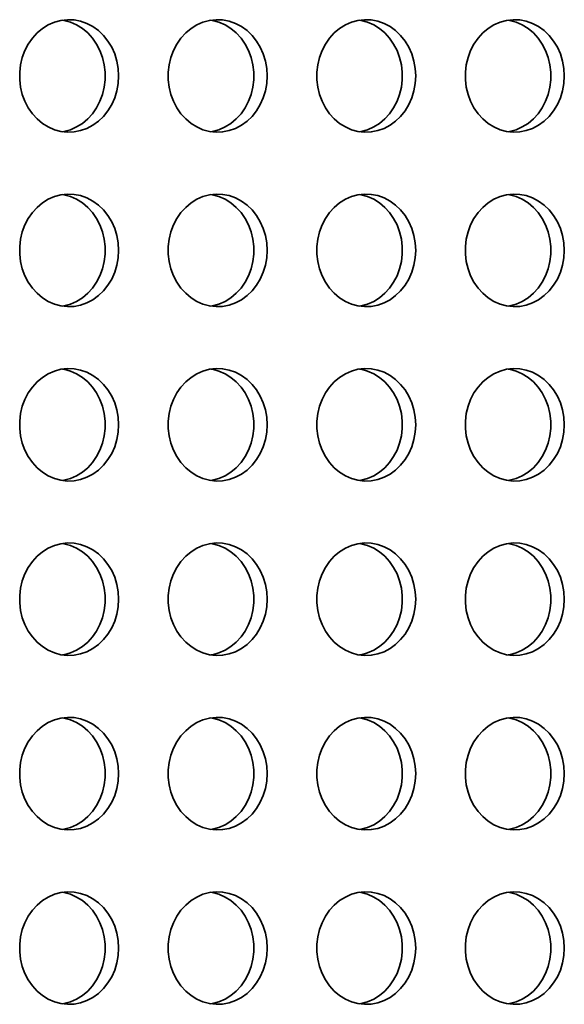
# Model space of a CAD drawing. Header units: millimetres. Extents: x -3920 to 13915, y -406 to 12209.
# Tile 69 of 88: x 8804 to 8997, y 9904 to 10254. Entities that reach past the tile are written whole.
import ezdxf

# ---------------------------------------------------------------- set-up
doc = ezdxf.new("R2010")
doc.units = ezdxf.units.MM
doc.layers.add('几何体', color=7, linetype='Continuous', lineweight=35)

msp = doc.modelspace()

# ---------------------------------------------------------------- linework, layer by layer
at = {"layer": '几何体'}
for points in [[(8838.977, 10233.738), (8838.82, 10236.404), (8838.352, 10239.022), (8837.581, 10241.546), (8836.521, 10243.931), (8835.191, 10246.133), (8833.615, 10248.115), (8831.82, 10249.84), (8829.839, 10251.277), (8827.707, 10252.402), (8825.463, 10253.194), (8823.145, 10253.638), (8820.796, 10253.727), (8818.458, 10253.46), (8816.172, 10252.84), (8813.979, 10251.88), (8811.918, 10250.596), (8810.026, 10249.011), (8808.336, 10247.154), (8806.88, 10245.057), (8805.682, 10242.759), (8804.765, 10240.299), (8804.144, 10237.722), (8803.83, 10235.074), (8803.83, 10232.403), (8804.144, 10229.755), (8804.765, 10227.178), (8805.682, 10224.718), (8806.88, 10222.419), (8808.336, 10220.323), (8810.026, 10218.465), (8811.918, 10216.881), (8813.979, 10215.597), (8816.172, 10214.636), (8818.458, 10214.017), (8820.796, 10213.75), (8823.145, 10213.839), (8825.463, 10214.283), (8827.707, 10215.075), (8829.839, 10216.199), (8831.82, 10217.637), (8833.615, 10219.362), (8835.191, 10221.343), (8836.521, 10223.546), (8837.581, 10225.931), (8838.352, 10228.455), (8838.82, 10231.073), (8838.977, 10233.738)], [(8819.006, 10253.555), (8819.554, 10253.46), (8821.84, 10252.84), (8824.034, 10251.88), (8826.095, 10250.596), (8827.987, 10249.011), (8829.676, 10247.154), (8831.132, 10245.057), (8832.33, 10242.759), (8833.248, 10240.299), (8833.869, 10237.722), (8834.182, 10235.074), (8834.182, 10232.403), (8833.869, 10229.755), (8833.248, 10227.178), (8832.33, 10224.718), (8831.132, 10222.419), (8829.676, 10220.323), (8827.987, 10218.465), (8826.095, 10216.881), (8824.034, 10215.597), (8821.84, 10214.636), (8819.554, 10214.017), (8819.006, 10213.922)], [(8891.756, 10233.738), (8891.599, 10236.404), (8891.131, 10239.022), (8890.36, 10241.546), (8889.3, 10243.931), (8887.97, 10246.133), (8886.394, 10248.115), (8884.599, 10249.84), (8882.618, 10251.277), (8880.486, 10252.402), (8878.242, 10253.194), (8875.924, 10253.638), (8873.575, 10253.727), (8871.237, 10253.46), (8868.951, 10252.84), (8866.758, 10251.88), (8864.697, 10250.596), (8862.805, 10249.011), (8861.115, 10247.154), (8859.659, 10245.057), (8858.461, 10242.759), (8857.544, 10240.299), (8856.923, 10237.722), (8856.61, 10235.074), (8856.61, 10232.403), (8856.923, 10229.755), (8857.544, 10227.178), (8858.461, 10224.718), (8859.659, 10222.419), (8861.115, 10220.323), (8862.805, 10218.465), (8864.697, 10216.881), (8866.758, 10215.597), (8868.951, 10214.636), (8871.237, 10214.017), (8873.575, 10213.75), (8875.924, 10213.839), (8878.242, 10214.283), (8880.486, 10215.075), (8882.618, 10216.199), (8884.599, 10217.637), (8886.394, 10219.362), (8887.97, 10221.343), (8889.3, 10223.546), (8890.36, 10225.931), (8891.131, 10228.455), (8891.599, 10231.073), (8891.756, 10233.738)], [(8871.785, 10253.555), (8872.333, 10253.46), (8874.62, 10252.84), (8876.813, 10251.88), (8878.874, 10250.596), (8880.766, 10249.011), (8882.455, 10247.154), (8883.912, 10245.057), (8885.109, 10242.759), (8886.027, 10240.299), (8886.648, 10237.722), (8886.961, 10235.074), (8886.961, 10232.403), (8886.648, 10229.755), (8886.027, 10227.178), (8885.109, 10224.718), (8883.912, 10222.419), (8882.455, 10220.323), (8880.766, 10218.465), (8878.874, 10216.881), (8876.813, 10215.597), (8874.62, 10214.636), (8872.333, 10214.017), (8871.785, 10213.922)], [(8944.535, 10233.738), (8944.378, 10236.404), (8943.91, 10239.022), (8943.139, 10241.546), (8942.08, 10243.931), (8940.749, 10246.133), (8939.173, 10248.115), (8937.378, 10249.84), (8935.397, 10251.277), (8933.266, 10252.402), (8931.021, 10253.194), (8928.703, 10253.638), (8926.355, 10253.727), (8924.016, 10253.46), (8921.73, 10252.84), (8919.537, 10251.88), (8917.476, 10250.596), (8915.584, 10249.011), (8913.895, 10247.154), (8912.438, 10245.057), (8911.24, 10242.759), (8910.323, 10240.299), (8909.702, 10237.722), (8909.389, 10235.074), (8909.389, 10232.403), (8909.702, 10229.755), (8910.323, 10227.178), (8911.24, 10224.718), (8912.438, 10222.419), (8913.895, 10220.323), (8915.584, 10218.465), (8917.476, 10216.881), (8919.537, 10215.597), (8921.73, 10214.636), (8924.016, 10214.017), (8926.355, 10213.75), (8928.703, 10213.839), (8931.021, 10214.283), (8933.266, 10215.075), (8935.397, 10216.199), (8937.378, 10217.637), (8939.173, 10219.362), (8940.749, 10221.343), (8942.08, 10223.546), (8943.139, 10225.931), (8943.91, 10228.455), (8944.378, 10231.073), (8944.535, 10233.738)], [(8924.564, 10253.555), (8925.112, 10253.46), (8927.399, 10252.84), (8929.592, 10251.88), (8931.653, 10250.596), (8933.545, 10249.011), (8935.234, 10247.154), (8936.691, 10245.057), (8937.888, 10242.759), (8938.806, 10240.299), (8939.427, 10237.722), (8939.74, 10235.074), (8939.74, 10232.403), (8939.427, 10229.755), (8938.806, 10227.178), (8937.888, 10224.718), (8936.691, 10222.419), (8935.234, 10220.323), (8933.545, 10218.465), (8931.653, 10216.881), (8929.592, 10215.597), (8927.399, 10214.636), (8925.112, 10214.017), (8924.564, 10213.922)], [(8997.315, 10233.738), (8997.158, 10236.404), (8996.689, 10239.022), (8995.919, 10241.546), (8994.859, 10243.931), (8993.529, 10246.133), (8991.952, 10248.115), (8990.157, 10249.84), (8988.176, 10251.277), (8986.045, 10252.402), (8983.8, 10253.194), (8981.483, 10253.638), (8979.134, 10253.727), (8976.795, 10253.46), (8974.509, 10252.84), (8972.316, 10251.88), (8970.255, 10250.596), (8968.363, 10249.011), (8966.674, 10247.154), (8965.217, 10245.057), (8964.019, 10242.759), (8963.102, 10240.299), (8962.481, 10237.722), (8962.168, 10235.074), (8962.168, 10232.403), (8962.481, 10229.755), (8963.102, 10227.178), (8964.019, 10224.718), (8965.217, 10222.419), (8966.674, 10220.323), (8968.363, 10218.465), (8970.255, 10216.881), (8972.316, 10215.597), (8974.509, 10214.636), (8976.795, 10214.017), (8979.134, 10213.75), (8981.483, 10213.839), (8983.8, 10214.283), (8986.045, 10215.075), (8988.176, 10216.199), (8990.157, 10217.637), (8991.952, 10219.362), (8993.529, 10221.343), (8994.859, 10223.546), (8995.919, 10225.931), (8996.689, 10228.455), (8997.158, 10231.073), (8997.315, 10233.738)], [(8977.343, 10253.555), (8977.892, 10253.46), (8980.178, 10252.84), (8982.371, 10251.88), (8984.432, 10250.596), (8986.324, 10249.011), (8988.013, 10247.154), (8989.47, 10245.057), (8990.667, 10242.759), (8991.585, 10240.299), (8992.206, 10237.722), (8992.519, 10235.074), (8992.519, 10232.403), (8992.206, 10229.755), (8991.585, 10227.178), (8990.667, 10224.718), (8989.47, 10222.419), (8988.013, 10220.323), (8986.324, 10218.465), (8984.432, 10216.881), (8982.371, 10215.597), (8980.178, 10214.636), (8977.892, 10214.017), (8977.343, 10213.922)], [(8838.977, 10171.738), (8838.82, 10174.404), (8838.352, 10177.022), (8837.581, 10179.546), (8836.521, 10181.931), (8835.191, 10184.133), (8833.615, 10186.115), (8831.82, 10187.84), (8829.839, 10189.277), (8827.707, 10190.402), (8825.463, 10191.194), (8823.145, 10191.638), (8820.796, 10191.727), (8818.458, 10191.46), (8816.172, 10190.84), (8813.979, 10189.88), (8811.918, 10188.596), (8810.026, 10187.011), (8808.336, 10185.154), (8806.88, 10183.057), (8805.682, 10180.759), (8804.765, 10178.299), (8804.144, 10175.722), (8803.83, 10173.074), (8803.83, 10170.403), (8804.144, 10167.755), (8804.765, 10165.178), (8805.682, 10162.718), (8806.88, 10160.419), (8808.336, 10158.323), (8810.026, 10156.465), (8811.918, 10154.881), (8813.979, 10153.597), (8816.172, 10152.636), (8818.458, 10152.017), (8820.796, 10151.75), (8823.145, 10151.839), (8825.463, 10152.283), (8827.707, 10153.075), (8829.839, 10154.199), (8831.82, 10155.637), (8833.615, 10157.362), (8835.191, 10159.343), (8836.521, 10161.546), (8837.581, 10163.931), (8838.352, 10166.455), (8838.82, 10169.073), (8838.977, 10171.738)], [(8819.006, 10191.555), (8819.554, 10191.46), (8821.84, 10190.84), (8824.034, 10189.88), (8826.095, 10188.596), (8827.987, 10187.011), (8829.676, 10185.154), (8831.132, 10183.057), (8832.33, 10180.759), (8833.248, 10178.299), (8833.869, 10175.722), (8834.182, 10173.074), (8834.182, 10170.403), (8833.869, 10167.755), (8833.248, 10165.178), (8832.33, 10162.718), (8831.132, 10160.419), (8829.676, 10158.323), (8827.987, 10156.465), (8826.095, 10154.881), (8824.034, 10153.597), (8821.84, 10152.636), (8819.554, 10152.017), (8819.006, 10151.922)], [(8891.756, 10171.738), (8891.599, 10174.404), (8891.131, 10177.022), (8890.36, 10179.546), (8889.3, 10181.931), (8887.97, 10184.133), (8886.394, 10186.115), (8884.599, 10187.84), (8882.618, 10189.277), (8880.486, 10190.402), (8878.242, 10191.194), (8875.924, 10191.638), (8873.575, 10191.727), (8871.237, 10191.46), (8868.951, 10190.84), (8866.758, 10189.88), (8864.697, 10188.596), (8862.805, 10187.011), (8861.115, 10185.154), (8859.659, 10183.057), (8858.461, 10180.759), (8857.544, 10178.299), (8856.923, 10175.722), (8856.61, 10173.074), (8856.61, 10170.403), (8856.923, 10167.755), (8857.544, 10165.178), (8858.461, 10162.718), (8859.659, 10160.419), (8861.115, 10158.323), (8862.805, 10156.465), (8864.697, 10154.881), (8866.758, 10153.597), (8868.951, 10152.636), (8871.237, 10152.017), (8873.575, 10151.75), (8875.924, 10151.839), (8878.242, 10152.283), (8880.486, 10153.075), (8882.618, 10154.199), (8884.599, 10155.637), (8886.394, 10157.362), (8887.97, 10159.343), (8889.3, 10161.546), (8890.36, 10163.931), (8891.131, 10166.455), (8891.599, 10169.073), (8891.756, 10171.738)], [(8871.785, 10191.555), (8872.333, 10191.46), (8874.62, 10190.84), (8876.813, 10189.88), (8878.874, 10188.596), (8880.766, 10187.011), (8882.455, 10185.154), (8883.912, 10183.057), (8885.109, 10180.759), (8886.027, 10178.299), (8886.648, 10175.722), (8886.961, 10173.074), (8886.961, 10170.403), (8886.648, 10167.755), (8886.027, 10165.178), (8885.109, 10162.718), (8883.912, 10160.419), (8882.455, 10158.323), (8880.766, 10156.465), (8878.874, 10154.881), (8876.813, 10153.597), (8874.62, 10152.636), (8872.333, 10152.017), (8871.785, 10151.922)], [(8944.535, 10171.738), (8944.378, 10174.404), (8943.91, 10177.022), (8943.139, 10179.546), (8942.08, 10181.931), (8940.749, 10184.133), (8939.173, 10186.115), (8937.378, 10187.84), (8935.397, 10189.277), (8933.266, 10190.402), (8931.021, 10191.194), (8928.703, 10191.638), (8926.355, 10191.727), (8924.016, 10191.46), (8921.73, 10190.84), (8919.537, 10189.88), (8917.476, 10188.596), (8915.584, 10187.011), (8913.895, 10185.154), (8912.438, 10183.057), (8911.24, 10180.759), (8910.323, 10178.299), (8909.702, 10175.722), (8909.389, 10173.074), (8909.389, 10170.403), (8909.702, 10167.755), (8910.323, 10165.178), (8911.24, 10162.718), (8912.438, 10160.419), (8913.895, 10158.323), (8915.584, 10156.465), (8917.476, 10154.881), (8919.537, 10153.597), (8921.73, 10152.636), (8924.016, 10152.017), (8926.355, 10151.75), (8928.703, 10151.839), (8931.021, 10152.283), (8933.266, 10153.075), (8935.397, 10154.199), (8937.378, 10155.637), (8939.173, 10157.362), (8940.749, 10159.343), (8942.08, 10161.546), (8943.139, 10163.931), (8943.91, 10166.455), (8944.378, 10169.073), (8944.535, 10171.738)], [(8924.564, 10191.555), (8925.112, 10191.46), (8927.399, 10190.84), (8929.592, 10189.88), (8931.653, 10188.596), (8933.545, 10187.011), (8935.234, 10185.154), (8936.691, 10183.057), (8937.888, 10180.759), (8938.806, 10178.299), (8939.427, 10175.722), (8939.74, 10173.074), (8939.74, 10170.403), (8939.427, 10167.755), (8938.806, 10165.178), (8937.888, 10162.718), (8936.691, 10160.419), (8935.234, 10158.323), (8933.545, 10156.465), (8931.653, 10154.881), (8929.592, 10153.597), (8927.399, 10152.636), (8925.112, 10152.017), (8924.564, 10151.922)], [(8997.315, 10171.738), (8997.158, 10174.404), (8996.689, 10177.022), (8995.919, 10179.546), (8994.859, 10181.931), (8993.529, 10184.133), (8991.952, 10186.115), (8990.157, 10187.84), (8988.176, 10189.277), (8986.045, 10190.402), (8983.8, 10191.194), (8981.483, 10191.638), (8979.134, 10191.727), (8976.795, 10191.46), (8974.509, 10190.84), (8972.316, 10189.88), (8970.255, 10188.596), (8968.363, 10187.011), (8966.674, 10185.154), (8965.217, 10183.057), (8964.019, 10180.759), (8963.102, 10178.299), (8962.481, 10175.722), (8962.168, 10173.074), (8962.168, 10170.403), (8962.481, 10167.755), (8963.102, 10165.178), (8964.019, 10162.718), (8965.217, 10160.419), (8966.674, 10158.323), (8968.363, 10156.465), (8970.255, 10154.881), (8972.316, 10153.597), (8974.509, 10152.636), (8976.795, 10152.017), (8979.134, 10151.75), (8981.483, 10151.839), (8983.8, 10152.283), (8986.045, 10153.075), (8988.176, 10154.199), (8990.157, 10155.637), (8991.952, 10157.362), (8993.529, 10159.343), (8994.859, 10161.546), (8995.919, 10163.931), (8996.689, 10166.455), (8997.158, 10169.073), (8997.315, 10171.738)], [(8977.343, 10191.555), (8977.892, 10191.46), (8980.178, 10190.84), (8982.371, 10189.88), (8984.432, 10188.596), (8986.324, 10187.011), (8988.013, 10185.154), (8989.47, 10183.057), (8990.667, 10180.759), (8991.585, 10178.299), (8992.206, 10175.722), (8992.519, 10173.074), (8992.519, 10170.403), (8992.206, 10167.755), (8991.585, 10165.178), (8990.667, 10162.718), (8989.47, 10160.419), (8988.013, 10158.323), (8986.324, 10156.465), (8984.432, 10154.881), (8982.371, 10153.597), (8980.178, 10152.636), (8977.892, 10152.017), (8977.343, 10151.922)], [(8838.977, 10109.738), (8838.82, 10112.404), (8838.352, 10115.022), (8837.581, 10117.546), (8836.521, 10119.931), (8835.191, 10122.133), (8833.615, 10124.115), (8831.82, 10125.84), (8829.839, 10127.277), (8827.707, 10128.402), (8825.463, 10129.194), (8823.145, 10129.638), (8820.796, 10129.727), (8818.458, 10129.46), (8816.172, 10128.84), (8813.979, 10127.88), (8811.918, 10126.596), (8810.026, 10125.011), (8808.336, 10123.154), (8806.88, 10121.057), (8805.682, 10118.759), (8804.765, 10116.299), (8804.144, 10113.722), (8803.83, 10111.074), (8803.83, 10108.403), (8804.144, 10105.755), (8804.765, 10103.178), (8805.682, 10100.718), (8806.88, 10098.419), (8808.336, 10096.323), (8810.026, 10094.465), (8811.918, 10092.881), (8813.979, 10091.597), (8816.172, 10090.636), (8818.458, 10090.017), (8820.796, 10089.75), (8823.145, 10089.839), (8825.463, 10090.283), (8827.707, 10091.075), (8829.839, 10092.199), (8831.82, 10093.637), (8833.615, 10095.362), (8835.191, 10097.343), (8836.521, 10099.546), (8837.581, 10101.931), (8838.352, 10104.455), (8838.82, 10107.073), (8838.977, 10109.738)], [(8819.006, 10129.555), (8819.554, 10129.46), (8821.84, 10128.84), (8824.034, 10127.88), (8826.095, 10126.596), (8827.987, 10125.011), (8829.676, 10123.154), (8831.132, 10121.057), (8832.33, 10118.759), (8833.248, 10116.299), (8833.869, 10113.722), (8834.182, 10111.074), (8834.182, 10108.403), (8833.869, 10105.755), (8833.248, 10103.178), (8832.33, 10100.718), (8831.132, 10098.419), (8829.676, 10096.323), (8827.987, 10094.465), (8826.095, 10092.881), (8824.034, 10091.597), (8821.84, 10090.636), (8819.554, 10090.017), (8819.006, 10089.922)], [(8891.756, 10109.738), (8891.599, 10112.404), (8891.131, 10115.022), (8890.36, 10117.546), (8889.3, 10119.931), (8887.97, 10122.133), (8886.394, 10124.115), (8884.599, 10125.84), (8882.618, 10127.277), (8880.486, 10128.402), (8878.242, 10129.194), (8875.924, 10129.638), (8873.575, 10129.727), (8871.237, 10129.46), (8868.951, 10128.84), (8866.758, 10127.88), (8864.697, 10126.596), (8862.805, 10125.011), (8861.115, 10123.154), (8859.659, 10121.057), (8858.461, 10118.759), (8857.544, 10116.299), (8856.923, 10113.722), (8856.61, 10111.074), (8856.61, 10108.403), (8856.923, 10105.755), (8857.544, 10103.178), (8858.461, 10100.718), (8859.659, 10098.419), (8861.115, 10096.323), (8862.805, 10094.465), (8864.697, 10092.881), (8866.758, 10091.597), (8868.951, 10090.636), (8871.237, 10090.017), (8873.575, 10089.75), (8875.924, 10089.839), (8878.242, 10090.283), (8880.486, 10091.075), (8882.618, 10092.199), (8884.599, 10093.637), (8886.394, 10095.362), (8887.97, 10097.343), (8889.3, 10099.546), (8890.36, 10101.931), (8891.131, 10104.455), (8891.599, 10107.073), (8891.756, 10109.738)], [(8871.785, 10129.555), (8872.333, 10129.46), (8874.62, 10128.84), (8876.813, 10127.88), (8878.874, 10126.596), (8880.766, 10125.011), (8882.455, 10123.154), (8883.912, 10121.057), (8885.109, 10118.759), (8886.027, 10116.299), (8886.648, 10113.722), (8886.961, 10111.074), (8886.961, 10108.403), (8886.648, 10105.755), (8886.027, 10103.178), (8885.109, 10100.718), (8883.912, 10098.419), (8882.455, 10096.323), (8880.766, 10094.465), (8878.874, 10092.881), (8876.813, 10091.597), (8874.62, 10090.636), (8872.333, 10090.017), (8871.785, 10089.922)], [(8944.535, 10109.738), (8944.378, 10112.404), (8943.91, 10115.022), (8943.139, 10117.546), (8942.08, 10119.931), (8940.749, 10122.133), (8939.173, 10124.115), (8937.378, 10125.84), (8935.397, 10127.277), (8933.266, 10128.402), (8931.021, 10129.194), (8928.703, 10129.638), (8926.355, 10129.727), (8924.016, 10129.46), (8921.73, 10128.84), (8919.537, 10127.88), (8917.476, 10126.596), (8915.584, 10125.011), (8913.895, 10123.154), (8912.438, 10121.057), (8911.24, 10118.759), (8910.323, 10116.299), (8909.702, 10113.722), (8909.389, 10111.074), (8909.389, 10108.403), (8909.702, 10105.755), (8910.323, 10103.178), (8911.24, 10100.718), (8912.438, 10098.419), (8913.895, 10096.323), (8915.584, 10094.465), (8917.476, 10092.881), (8919.537, 10091.597), (8921.73, 10090.636), (8924.016, 10090.017), (8926.355, 10089.75), (8928.703, 10089.839), (8931.021, 10090.283), (8933.266, 10091.075), (8935.397, 10092.199), (8937.378, 10093.637), (8939.173, 10095.362), (8940.749, 10097.343), (8942.08, 10099.546), (8943.139, 10101.931), (8943.91, 10104.455), (8944.378, 10107.073), (8944.535, 10109.738)], [(8924.564, 10129.555), (8925.112, 10129.46), (8927.399, 10128.84), (8929.592, 10127.88), (8931.653, 10126.596), (8933.545, 10125.011), (8935.234, 10123.154), (8936.691, 10121.057), (8937.888, 10118.759), (8938.806, 10116.299), (8939.427, 10113.722), (8939.74, 10111.074), (8939.74, 10108.403), (8939.427, 10105.755), (8938.806, 10103.178), (8937.888, 10100.718), (8936.691, 10098.419), (8935.234, 10096.323), (8933.545, 10094.465), (8931.653, 10092.881), (8929.592, 10091.597), (8927.399, 10090.636), (8925.112, 10090.017), (8924.564, 10089.922)], [(8997.315, 10109.738), (8997.158, 10112.404), (8996.689, 10115.022), (8995.919, 10117.546), (8994.859, 10119.931), (8993.529, 10122.133), (8991.952, 10124.115), (8990.157, 10125.84), (8988.176, 10127.277), (8986.045, 10128.402), (8983.8, 10129.194), (8981.483, 10129.638), (8979.134, 10129.727), (8976.795, 10129.46), (8974.509, 10128.84), (8972.316, 10127.88), (8970.255, 10126.596), (8968.363, 10125.011), (8966.674, 10123.154), (8965.217, 10121.057), (8964.019, 10118.759), (8963.102, 10116.299), (8962.481, 10113.722), (8962.168, 10111.074), (8962.168, 10108.403), (8962.481, 10105.755), (8963.102, 10103.178), (8964.019, 10100.718), (8965.217, 10098.419), (8966.674, 10096.323), (8968.363, 10094.465), (8970.255, 10092.881), (8972.316, 10091.597), (8974.509, 10090.636), (8976.795, 10090.017), (8979.134, 10089.75), (8981.483, 10089.839), (8983.8, 10090.283), (8986.045, 10091.075), (8988.176, 10092.199), (8990.157, 10093.637), (8991.952, 10095.362), (8993.529, 10097.343), (8994.859, 10099.546), (8995.919, 10101.931), (8996.689, 10104.455), (8997.158, 10107.073), (8997.315, 10109.738)], [(8977.343, 10129.555), (8977.892, 10129.46), (8980.178, 10128.84), (8982.371, 10127.88), (8984.432, 10126.596), (8986.324, 10125.011), (8988.013, 10123.154), (8989.47, 10121.057), (8990.667, 10118.759), (8991.585, 10116.299), (8992.206, 10113.722), (8992.519, 10111.074), (8992.519, 10108.403), (8992.206, 10105.755), (8991.585, 10103.178), (8990.667, 10100.718), (8989.47, 10098.419), (8988.013, 10096.323), (8986.324, 10094.465), (8984.432, 10092.881), (8982.371, 10091.597), (8980.178, 10090.636), (8977.892, 10090.017), (8977.343, 10089.922)], [(8838.977, 10047.738), (8838.82, 10050.404), (8838.352, 10053.022), (8837.581, 10055.546), (8836.521, 10057.931), (8835.191, 10060.133), (8833.615, 10062.115), (8831.82, 10063.84), (8829.839, 10065.277), (8827.707, 10066.402), (8825.463, 10067.194), (8823.145, 10067.638), (8820.796, 10067.727), (8818.458, 10067.46), (8816.172, 10066.84), (8813.979, 10065.88), (8811.918, 10064.596), (8810.026, 10063.011), (8808.336, 10061.154), (8806.88, 10059.057), (8805.682, 10056.759), (8804.765, 10054.299), (8804.144, 10051.722), (8803.83, 10049.074), (8803.83, 10046.403), (8804.144, 10043.755), (8804.765, 10041.178), (8805.682, 10038.718), (8806.88, 10036.419), (8808.336, 10034.323), (8810.026, 10032.465), (8811.918, 10030.881), (8813.979, 10029.597), (8816.172, 10028.636), (8818.458, 10028.017), (8820.796, 10027.75), (8823.145, 10027.839), (8825.463, 10028.283), (8827.707, 10029.075), (8829.839, 10030.199), (8831.82, 10031.637), (8833.615, 10033.362), (8835.191, 10035.343), (8836.521, 10037.546), (8837.581, 10039.931), (8838.352, 10042.455), (8838.82, 10045.073), (8838.977, 10047.738)], [(8819.006, 10067.555), (8819.554, 10067.46), (8821.84, 10066.84), (8824.034, 10065.88), (8826.095, 10064.596), (8827.987, 10063.011), (8829.676, 10061.154), (8831.132, 10059.057), (8832.33, 10056.759), (8833.248, 10054.299), (8833.869, 10051.722), (8834.182, 10049.074), (8834.182, 10046.403), (8833.869, 10043.755), (8833.248, 10041.178), (8832.33, 10038.718), (8831.132, 10036.419), (8829.676, 10034.323), (8827.987, 10032.465), (8826.095, 10030.881), (8824.034, 10029.597), (8821.84, 10028.636), (8819.554, 10028.017), (8819.006, 10027.922)], [(8891.756, 10047.738), (8891.599, 10050.404), (8891.131, 10053.022), (8890.36, 10055.546), (8889.3, 10057.931), (8887.97, 10060.133), (8886.394, 10062.115), (8884.599, 10063.84), (8882.618, 10065.277), (8880.486, 10066.402), (8878.242, 10067.194), (8875.924, 10067.638), (8873.575, 10067.727), (8871.237, 10067.46), (8868.951, 10066.84), (8866.758, 10065.88), (8864.697, 10064.596), (8862.805, 10063.011), (8861.115, 10061.154), (8859.659, 10059.057), (8858.461, 10056.759), (8857.544, 10054.299), (8856.923, 10051.722), (8856.61, 10049.074), (8856.61, 10046.403), (8856.923, 10043.755), (8857.544, 10041.178), (8858.461, 10038.718), (8859.659, 10036.419), (8861.115, 10034.323), (8862.805, 10032.465), (8864.697, 10030.881), (8866.758, 10029.597), (8868.951, 10028.636), (8871.237, 10028.017), (8873.575, 10027.75), (8875.924, 10027.839), (8878.242, 10028.283), (8880.486, 10029.075), (8882.618, 10030.199), (8884.599, 10031.637), (8886.394, 10033.362), (8887.97, 10035.343), (8889.3, 10037.546), (8890.36, 10039.931), (8891.131, 10042.455), (8891.599, 10045.073), (8891.756, 10047.738)], [(8871.785, 10067.555), (8872.333, 10067.46), (8874.62, 10066.84), (8876.813, 10065.88), (8878.874, 10064.596), (8880.766, 10063.011), (8882.455, 10061.154), (8883.912, 10059.057), (8885.109, 10056.759), (8886.027, 10054.299), (8886.648, 10051.722), (8886.961, 10049.074), (8886.961, 10046.403), (8886.648, 10043.755), (8886.027, 10041.178), (8885.109, 10038.718), (8883.912, 10036.419), (8882.455, 10034.323), (8880.766, 10032.465), (8878.874, 10030.881), (8876.813, 10029.597), (8874.62, 10028.636), (8872.333, 10028.017), (8871.785, 10027.922)], [(8944.535, 10047.738), (8944.378, 10050.404), (8943.91, 10053.022), (8943.139, 10055.546), (8942.08, 10057.931), (8940.749, 10060.133), (8939.173, 10062.115), (8937.378, 10063.84), (8935.397, 10065.277), (8933.266, 10066.402), (8931.021, 10067.194), (8928.703, 10067.638), (8926.355, 10067.727), (8924.016, 10067.46), (8921.73, 10066.84), (8919.537, 10065.88), (8917.476, 10064.596), (8915.584, 10063.011), (8913.895, 10061.154), (8912.438, 10059.057), (8911.24, 10056.759), (8910.323, 10054.299), (8909.702, 10051.722), (8909.389, 10049.074), (8909.389, 10046.403), (8909.702, 10043.755), (8910.323, 10041.178), (8911.24, 10038.718), (8912.438, 10036.419), (8913.895, 10034.323), (8915.584, 10032.465), (8917.476, 10030.881), (8919.537, 10029.597), (8921.73, 10028.636), (8924.016, 10028.017), (8926.355, 10027.75), (8928.703, 10027.839), (8931.021, 10028.283), (8933.266, 10029.075), (8935.397, 10030.199), (8937.378, 10031.637), (8939.173, 10033.362), (8940.749, 10035.343), (8942.08, 10037.546), (8943.139, 10039.931), (8943.91, 10042.455), (8944.378, 10045.073), (8944.535, 10047.738)], [(8924.564, 10067.555), (8925.112, 10067.46), (8927.399, 10066.84), (8929.592, 10065.88), (8931.653, 10064.596), (8933.545, 10063.011), (8935.234, 10061.154), (8936.691, 10059.057), (8937.888, 10056.759), (8938.806, 10054.299), (8939.427, 10051.722), (8939.74, 10049.074), (8939.74, 10046.403), (8939.427, 10043.755), (8938.806, 10041.178), (8937.888, 10038.718), (8936.691, 10036.419), (8935.234, 10034.323), (8933.545, 10032.465), (8931.653, 10030.881), (8929.592, 10029.597), (8927.399, 10028.636), (8925.112, 10028.017), (8924.564, 10027.922)], [(8997.315, 10047.738), (8997.158, 10050.404), (8996.689, 10053.022), (8995.919, 10055.546), (8994.859, 10057.931), (8993.529, 10060.133), (8991.952, 10062.115), (8990.157, 10063.84), (8988.176, 10065.277), (8986.045, 10066.402), (8983.8, 10067.194), (8981.483, 10067.638), (8979.134, 10067.727), (8976.795, 10067.46), (8974.509, 10066.84), (8972.316, 10065.88), (8970.255, 10064.596), (8968.363, 10063.011), (8966.674, 10061.154), (8965.217, 10059.057), (8964.019, 10056.759), (8963.102, 10054.299), (8962.481, 10051.722), (8962.168, 10049.074), (8962.168, 10046.403), (8962.481, 10043.755), (8963.102, 10041.178), (8964.019, 10038.718), (8965.217, 10036.419), (8966.674, 10034.323), (8968.363, 10032.465), (8970.255, 10030.881), (8972.316, 10029.597), (8974.509, 10028.636), (8976.795, 10028.017), (8979.134, 10027.75), (8981.483, 10027.839), (8983.8, 10028.283), (8986.045, 10029.075), (8988.176, 10030.199), (8990.157, 10031.637), (8991.952, 10033.362), (8993.529, 10035.343), (8994.859, 10037.546), (8995.919, 10039.931), (8996.689, 10042.455), (8997.158, 10045.073), (8997.315, 10047.738)], [(8977.343, 10067.555), (8977.892, 10067.46), (8980.178, 10066.84), (8982.371, 10065.88), (8984.432, 10064.596), (8986.324, 10063.011), (8988.013, 10061.154), (8989.47, 10059.057), (8990.667, 10056.759), (8991.585, 10054.299), (8992.206, 10051.722), (8992.519, 10049.074), (8992.519, 10046.403), (8992.206, 10043.755), (8991.585, 10041.178), (8990.667, 10038.718), (8989.47, 10036.419), (8988.013, 10034.323), (8986.324, 10032.465), (8984.432, 10030.881), (8982.371, 10029.597), (8980.178, 10028.636), (8977.892, 10028.017), (8977.343, 10027.922)], [(8838.977, 9985.738), (8838.82, 9988.404), (8838.352, 9991.022), (8837.581, 9993.546), (8836.521, 9995.931), (8835.191, 9998.133), (8833.615, 10000.115), (8831.82, 10001.84), (8829.839, 10003.277), (8827.707, 10004.402), (8825.463, 10005.194), (8823.145, 10005.638), (8820.796, 10005.727), (8818.458, 10005.46), (8816.172, 10004.84), (8813.979, 10003.88), (8811.918, 10002.596), (8810.026, 10001.011), (8808.336, 9999.154), (8806.88, 9997.057), (8805.682, 9994.759), (8804.765, 9992.299), (8804.144, 9989.722), (8803.83, 9987.074), (8803.83, 9984.403), (8804.144, 9981.755), (8804.765, 9979.178), (8805.682, 9976.718), (8806.88, 9974.419), (8808.336, 9972.323), (8810.026, 9970.465), (8811.918, 9968.881), (8813.979, 9967.597), (8816.172, 9966.636), (8818.458, 9966.017), (8820.796, 9965.75), (8823.145, 9965.839), (8825.463, 9966.283), (8827.707, 9967.075), (8829.839, 9968.199), (8831.82, 9969.637), (8833.615, 9971.362), (8835.191, 9973.343), (8836.521, 9975.546), (8837.581, 9977.931), (8838.352, 9980.455), (8838.82, 9983.073), (8838.977, 9985.738)], [(8819.006, 10005.555), (8819.554, 10005.46), (8821.84, 10004.84), (8824.034, 10003.88), (8826.095, 10002.596), (8827.987, 10001.011), (8829.676, 9999.154), (8831.132, 9997.057), (8832.33, 9994.759), (8833.248, 9992.299), (8833.869, 9989.722), (8834.182, 9987.074), (8834.182, 9984.403), (8833.869, 9981.755), (8833.248, 9979.178), (8832.33, 9976.718), (8831.132, 9974.419), (8829.676, 9972.323), (8827.987, 9970.465), (8826.095, 9968.881), (8824.034, 9967.597), (8821.84, 9966.636), (8819.554, 9966.017), (8819.006, 9965.922)], [(8891.756, 9985.738), (8891.599, 9988.404), (8891.131, 9991.022), (8890.36, 9993.546), (8889.3, 9995.931), (8887.97, 9998.133), (8886.394, 10000.115), (8884.599, 10001.84), (8882.618, 10003.277), (8880.486, 10004.402), (8878.242, 10005.194), (8875.924, 10005.638), (8873.575, 10005.727), (8871.237, 10005.46), (8868.951, 10004.84), (8866.758, 10003.88), (8864.697, 10002.596), (8862.805, 10001.011), (8861.115, 9999.154), (8859.659, 9997.057), (8858.461, 9994.759), (8857.544, 9992.299), (8856.923, 9989.722), (8856.61, 9987.074), (8856.61, 9984.403), (8856.923, 9981.755), (8857.544, 9979.178), (8858.461, 9976.718), (8859.659, 9974.419), (8861.115, 9972.323), (8862.805, 9970.465), (8864.697, 9968.881), (8866.758, 9967.597), (8868.951, 9966.636), (8871.237, 9966.017), (8873.575, 9965.75), (8875.924, 9965.839), (8878.242, 9966.283), (8880.486, 9967.075), (8882.618, 9968.199), (8884.599, 9969.637), (8886.394, 9971.362), (8887.97, 9973.343), (8889.3, 9975.546), (8890.36, 9977.931), (8891.131, 9980.455), (8891.599, 9983.073), (8891.756, 9985.738)], [(8871.785, 10005.555), (8872.333, 10005.46), (8874.62, 10004.84), (8876.813, 10003.88), (8878.874, 10002.596), (8880.766, 10001.011), (8882.455, 9999.154), (8883.912, 9997.057), (8885.109, 9994.759), (8886.027, 9992.299), (8886.648, 9989.722), (8886.961, 9987.074), (8886.961, 9984.403), (8886.648, 9981.755), (8886.027, 9979.178), (8885.109, 9976.718), (8883.912, 9974.419), (8882.455, 9972.323), (8880.766, 9970.465), (8878.874, 9968.881), (8876.813, 9967.597), (8874.62, 9966.636), (8872.333, 9966.017), (8871.785, 9965.922)], [(8944.535, 9985.738), (8944.378, 9988.404), (8943.91, 9991.022), (8943.139, 9993.546), (8942.08, 9995.931), (8940.749, 9998.133), (8939.173, 10000.115), (8937.378, 10001.84), (8935.397, 10003.277), (8933.266, 10004.402), (8931.021, 10005.194), (8928.703, 10005.638), (8926.355, 10005.727), (8924.016, 10005.46), (8921.73, 10004.84), (8919.537, 10003.88), (8917.476, 10002.596), (8915.584, 10001.011), (8913.895, 9999.154), (8912.438, 9997.057), (8911.24, 9994.759), (8910.323, 9992.299), (8909.702, 9989.722), (8909.389, 9987.074), (8909.389, 9984.403), (8909.702, 9981.755), (8910.323, 9979.178), (8911.24, 9976.718), (8912.438, 9974.419), (8913.895, 9972.323), (8915.584, 9970.465), (8917.476, 9968.881), (8919.537, 9967.597), (8921.73, 9966.636), (8924.016, 9966.017), (8926.355, 9965.75), (8928.703, 9965.839), (8931.021, 9966.283), (8933.266, 9967.075), (8935.397, 9968.199), (8937.378, 9969.637), (8939.173, 9971.362), (8940.749, 9973.343), (8942.08, 9975.546), (8943.139, 9977.931), (8943.91, 9980.455), (8944.378, 9983.073), (8944.535, 9985.738)], [(8924.564, 10005.555), (8925.112, 10005.46), (8927.399, 10004.84), (8929.592, 10003.88), (8931.653, 10002.596), (8933.545, 10001.011), (8935.234, 9999.154), (8936.691, 9997.057), (8937.888, 9994.759), (8938.806, 9992.299), (8939.427, 9989.722), (8939.74, 9987.074), (8939.74, 9984.403), (8939.427, 9981.755), (8938.806, 9979.178), (8937.888, 9976.718), (8936.691, 9974.419), (8935.234, 9972.323), (8933.545, 9970.465), (8931.653, 9968.881), (8929.592, 9967.597), (8927.399, 9966.636), (8925.112, 9966.017), (8924.564, 9965.922)], [(8997.315, 9985.738), (8997.158, 9988.404), (8996.689, 9991.022), (8995.919, 9993.546), (8994.859, 9995.931), (8993.529, 9998.133), (8991.952, 10000.115), (8990.157, 10001.84), (8988.176, 10003.277), (8986.045, 10004.402), (8983.8, 10005.194), (8981.483, 10005.638), (8979.134, 10005.727), (8976.795, 10005.46), (8974.509, 10004.84), (8972.316, 10003.88), (8970.255, 10002.596), (8968.363, 10001.011), (8966.674, 9999.154), (8965.217, 9997.057), (8964.019, 9994.759), (8963.102, 9992.299), (8962.481, 9989.722), (8962.168, 9987.074), (8962.168, 9984.403), (8962.481, 9981.755), (8963.102, 9979.178), (8964.019, 9976.718), (8965.217, 9974.419), (8966.674, 9972.323), (8968.363, 9970.465), (8970.255, 9968.881), (8972.316, 9967.597), (8974.509, 9966.636), (8976.795, 9966.017), (8979.134, 9965.75), (8981.483, 9965.839), (8983.8, 9966.283), (8986.045, 9967.075), (8988.176, 9968.199), (8990.157, 9969.637), (8991.952, 9971.362), (8993.529, 9973.343), (8994.859, 9975.546), (8995.919, 9977.931), (8996.689, 9980.455), (8997.158, 9983.073), (8997.315, 9985.738)], [(8977.343, 10005.555), (8977.892, 10005.46), (8980.178, 10004.84), (8982.371, 10003.88), (8984.432, 10002.596), (8986.324, 10001.011), (8988.013, 9999.154), (8989.47, 9997.057), (8990.667, 9994.759), (8991.585, 9992.299), (8992.206, 9989.722), (8992.519, 9987.074), (8992.519, 9984.403), (8992.206, 9981.755), (8991.585, 9979.178), (8990.667, 9976.718), (8989.47, 9974.419), (8988.013, 9972.323), (8986.324, 9970.465), (8984.432, 9968.881), (8982.371, 9967.597), (8980.178, 9966.636), (8977.892, 9966.017), (8977.343, 9965.922)], [(8838.977, 9923.738), (8838.82, 9926.404), (8838.352, 9929.022), (8837.581, 9931.546), (8836.521, 9933.931), (8835.191, 9936.133), (8833.615, 9938.115), (8831.82, 9939.84), (8829.839, 9941.277), (8827.707, 9942.402), (8825.463, 9943.194), (8823.145, 9943.638), (8820.796, 9943.727), (8818.458, 9943.46), (8816.172, 9942.84), (8813.979, 9941.88), (8811.918, 9940.596), (8810.026, 9939.011), (8808.336, 9937.154), (8806.88, 9935.057), (8805.682, 9932.759), (8804.765, 9930.299), (8804.144, 9927.722), (8803.83, 9925.074), (8803.83, 9922.403), (8804.144, 9919.755), (8804.765, 9917.178), (8805.682, 9914.718), (8806.88, 9912.419), (8808.336, 9910.323), (8810.026, 9908.465), (8811.918, 9906.881), (8813.979, 9905.597), (8816.172, 9904.636), (8818.458, 9904.017), (8820.796, 9903.75), (8823.145, 9903.839), (8825.463, 9904.283), (8827.707, 9905.075), (8829.839, 9906.199), (8831.82, 9907.637), (8833.615, 9909.362), (8835.191, 9911.343), (8836.521, 9913.546), (8837.581, 9915.931), (8838.352, 9918.455), (8838.82, 9921.073), (8838.977, 9923.738)], [(8819.006, 9943.555), (8819.554, 9943.46), (8821.84, 9942.84), (8824.034, 9941.88), (8826.095, 9940.596), (8827.987, 9939.011), (8829.676, 9937.154), (8831.132, 9935.057), (8832.33, 9932.759), (8833.248, 9930.299), (8833.869, 9927.722), (8834.182, 9925.074), (8834.182, 9922.403), (8833.869, 9919.755), (8833.248, 9917.178), (8832.33, 9914.718), (8831.132, 9912.419), (8829.676, 9910.323), (8827.987, 9908.465), (8826.095, 9906.881), (8824.034, 9905.597), (8821.84, 9904.636), (8819.554, 9904.017), (8819.006, 9903.922)], [(8891.756, 9923.738), (8891.599, 9926.404), (8891.131, 9929.022), (8890.36, 9931.546), (8889.3, 9933.931), (8887.97, 9936.133), (8886.394, 9938.115), (8884.599, 9939.84), (8882.618, 9941.277), (8880.486, 9942.402), (8878.242, 9943.194), (8875.924, 9943.638), (8873.575, 9943.727), (8871.237, 9943.46), (8868.951, 9942.84), (8866.758, 9941.88), (8864.697, 9940.596), (8862.805, 9939.011), (8861.115, 9937.154), (8859.659, 9935.057), (8858.461, 9932.759), (8857.544, 9930.299), (8856.923, 9927.722), (8856.61, 9925.074), (8856.61, 9922.403), (8856.923, 9919.755), (8857.544, 9917.178), (8858.461, 9914.718), (8859.659, 9912.419), (8861.115, 9910.323), (8862.805, 9908.465), (8864.697, 9906.881), (8866.758, 9905.597), (8868.951, 9904.636), (8871.237, 9904.017), (8873.575, 9903.75), (8875.924, 9903.839), (8878.242, 9904.283), (8880.486, 9905.075), (8882.618, 9906.199), (8884.599, 9907.637), (8886.394, 9909.362), (8887.97, 9911.343), (8889.3, 9913.546), (8890.36, 9915.931), (8891.131, 9918.455), (8891.599, 9921.073), (8891.756, 9923.738)], [(8871.785, 9943.555), (8872.333, 9943.46), (8874.62, 9942.84), (8876.813, 9941.88), (8878.874, 9940.596), (8880.766, 9939.011), (8882.455, 9937.154), (8883.912, 9935.057), (8885.109, 9932.759), (8886.027, 9930.299), (8886.648, 9927.722), (8886.961, 9925.074), (8886.961, 9922.403), (8886.648, 9919.755), (8886.027, 9917.178), (8885.109, 9914.718), (8883.912, 9912.419), (8882.455, 9910.323), (8880.766, 9908.465), (8878.874, 9906.881), (8876.813, 9905.597), (8874.62, 9904.636), (8872.333, 9904.017), (8871.785, 9903.922)], [(8944.535, 9923.738), (8944.378, 9926.404), (8943.91, 9929.022), (8943.139, 9931.546), (8942.08, 9933.931), (8940.749, 9936.133), (8939.173, 9938.115), (8937.378, 9939.84), (8935.397, 9941.277), (8933.266, 9942.402), (8931.021, 9943.194), (8928.703, 9943.638), (8926.355, 9943.727), (8924.016, 9943.46), (8921.73, 9942.84), (8919.537, 9941.88), (8917.476, 9940.596), (8915.584, 9939.011), (8913.895, 9937.154), (8912.438, 9935.057), (8911.24, 9932.759), (8910.323, 9930.299), (8909.702, 9927.722), (8909.389, 9925.074), (8909.389, 9922.403), (8909.702, 9919.755), (8910.323, 9917.178), (8911.24, 9914.718), (8912.438, 9912.419), (8913.895, 9910.323), (8915.584, 9908.465), (8917.476, 9906.881), (8919.537, 9905.597), (8921.73, 9904.636), (8924.016, 9904.017), (8926.355, 9903.75), (8928.703, 9903.839), (8931.021, 9904.283), (8933.266, 9905.075), (8935.397, 9906.199), (8937.378, 9907.637), (8939.173, 9909.362), (8940.749, 9911.343), (8942.08, 9913.546), (8943.139, 9915.931), (8943.91, 9918.455), (8944.378, 9921.073), (8944.535, 9923.738)], [(8924.564, 9943.555), (8925.112, 9943.46), (8927.399, 9942.84), (8929.592, 9941.88), (8931.653, 9940.596), (8933.545, 9939.011), (8935.234, 9937.154), (8936.691, 9935.057), (8937.888, 9932.759), (8938.806, 9930.299), (8939.427, 9927.722), (8939.74, 9925.074), (8939.74, 9922.403), (8939.427, 9919.755), (8938.806, 9917.178), (8937.888, 9914.718), (8936.691, 9912.419), (8935.234, 9910.323), (8933.545, 9908.465), (8931.653, 9906.881), (8929.592, 9905.597), (8927.399, 9904.636), (8925.112, 9904.017), (8924.564, 9903.922)], [(8997.315, 9923.738), (8997.158, 9926.404), (8996.689, 9929.022), (8995.919, 9931.546), (8994.859, 9933.931), (8993.529, 9936.133), (8991.952, 9938.115), (8990.157, 9939.84), (8988.176, 9941.277), (8986.045, 9942.402), (8983.8, 9943.194), (8981.483, 9943.638), (8979.134, 9943.727), (8976.795, 9943.46), (8974.509, 9942.84), (8972.316, 9941.88), (8970.255, 9940.596), (8968.363, 9939.011), (8966.674, 9937.154), (8965.217, 9935.057), (8964.019, 9932.759), (8963.102, 9930.299), (8962.481, 9927.722), (8962.168, 9925.074), (8962.168, 9922.403), (8962.481, 9919.755), (8963.102, 9917.178), (8964.019, 9914.718), (8965.217, 9912.419), (8966.674, 9910.323), (8968.363, 9908.465), (8970.255, 9906.881), (8972.316, 9905.597), (8974.509, 9904.636), (8976.795, 9904.017), (8979.134, 9903.75), (8981.483, 9903.839), (8983.8, 9904.283), (8986.045, 9905.075), (8988.176, 9906.199), (8990.157, 9907.637), (8991.952, 9909.362), (8993.529, 9911.343), (8994.859, 9913.546), (8995.919, 9915.931), (8996.689, 9918.455), (8997.158, 9921.073), (8997.315, 9923.738)], [(8977.343, 9943.555), (8977.892, 9943.46), (8980.178, 9942.84), (8982.371, 9941.88), (8984.432, 9940.596), (8986.324, 9939.011), (8988.013, 9937.154), (8989.47, 9935.057), (8990.667, 9932.759), (8991.585, 9930.299), (8992.206, 9927.722), (8992.519, 9925.074), (8992.519, 9922.403), (8992.206, 9919.755), (8991.585, 9917.178), (8990.667, 9914.718), (8989.47, 9912.419), (8988.013, 9910.323), (8986.324, 9908.465), (8984.432, 9906.881), (8982.371, 9905.597), (8980.178, 9904.636), (8977.892, 9904.017), (8977.343, 9903.922)]]:
    msp.add_lwpolyline(points, dxfattribs=at)

doc.saveas('drawing.dxf')
